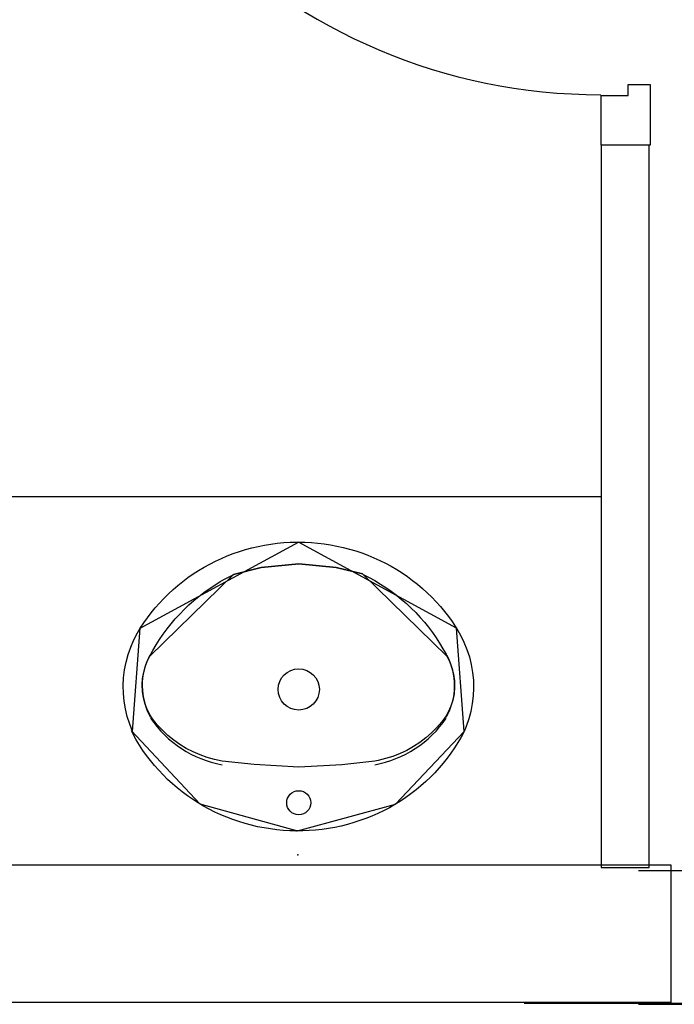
# Model space of a CAD drawing. Header units: millimetres. Extents: x -15 to 127, y -65 to 67.
# Tile 117 of 256: x 37.1196 to 37.215, y -50.3904 to -50.2471. Entities that reach past the tile are written whole.
import ezdxf

# ---------------------------------------------------------------- set-up
doc = ezdxf.new("R2010")
doc.units = ezdxf.units.MM
doc.header["$MEASUREMENT"] = 0
doc.linetypes.add('PC_DASH_2', pattern=[0.125, 0.05555555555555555, -0.06944444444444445])
doc.layers.add('Calque 5', color=7, linetype='Continuous')

# ---------------------------------------------------------------- blocks, each defined once
blk = doc.blocks.new('PD_27267')
at = {"layer": 'Calque 5', "color": 0}
for p, q in [((13.34975141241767, -36.3180929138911), (13.33785318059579, -36.3180929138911)), ((13.34975141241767, -36.3180929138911), (13.35036708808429, -36.3180929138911)), ((13.35005847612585, -36.31843539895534), (13.34992057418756, -36.31821185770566)), ((13.35014848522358, -36.31873657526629), (13.35005847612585, -36.31843539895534)), ((13.35036708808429, -36.3180929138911), (13.3505863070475, -36.3180929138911)), ((13.35091310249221, -36.31821185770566), (13.3505863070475, -36.3180929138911)), ((13.35089893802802, -36.31843539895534), (13.35066008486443, -36.31821185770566)), ((13.35105483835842, -36.31873657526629), (13.35089893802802, -36.31843539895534)), ((13.35117950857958, -36.31843539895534), (13.35091310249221, -36.31821185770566)), ((13.3513533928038, -36.31873657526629), (13.35117950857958, -36.31843539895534)), ((13.34992057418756, -36.31994626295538), (13.35005847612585, -36.31972272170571)), ((13.35005847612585, -36.31972272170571), (13.35014848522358, -36.31942154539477)), ((13.35017974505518, -36.31907906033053), (13.35014848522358, -36.31873657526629)), ((13.35014848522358, -36.31942154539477), (13.35017974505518, -36.31907906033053)), ((13.35066008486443, -36.31994626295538), (13.35089893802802, -36.31972272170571)), ((13.35089893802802, -36.31972272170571), (13.35105483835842, -36.31942154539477)), ((13.35091310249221, -36.31994626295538), (13.35117950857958, -36.31972272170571)), ((13.35110898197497, -36.31907906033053), (13.35105483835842, -36.31873657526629)), ((13.35105483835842, -36.31942154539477), (13.35110898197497, -36.31907906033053)), ((13.35117950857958, -36.31972272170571), (13.3513533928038, -36.31942154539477)), ((13.35141378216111, -36.31907906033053), (13.3513533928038, -36.31873657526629)), ((13.3513533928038, -36.31942154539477), (13.35141378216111, -36.31907906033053)), ((13.33585046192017, -36.32161554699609), (13.33585046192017, -36.32009563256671)), ((13.33782275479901, -36.32161554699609), (13.33782275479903, -36.32056588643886)), ((13.34975141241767, -36.32006520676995), (13.33832343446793, -36.32006520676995)), ((13.34975141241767, -36.32006520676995), (13.35036708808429, -36.32006520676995)), ((13.35036708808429, -36.32006520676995), (13.3505863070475, -36.32006520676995)), ((13.3505863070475, -36.32006520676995), (13.35091310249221, -36.31994626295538)), ((13.33429598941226, -36.32161554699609), (13.3341329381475, -36.32161554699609)), ((13.3341329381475, -36.32161554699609), (13.3341329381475, -36.32162556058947)), ((13.3341329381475, -36.32162556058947), (13.3341329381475, -36.32260689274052)), ((13.3341329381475, -36.32260689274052), (13.3341329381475, -36.32261690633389)), ((13.3347654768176, -36.32161554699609), (13.33429598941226, -36.32161554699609)), ((13.33548477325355, -36.32161554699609), (13.3347654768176, -36.32161554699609)), ((13.33636712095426, -36.32161554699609), (13.33548477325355, -36.32161554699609)), ((13.33730609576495, -36.32161554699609), (13.33636712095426, -36.32161554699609)), ((13.33818844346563, -36.32161554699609), (13.33730609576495, -36.32161554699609)), ((13.33890773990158, -36.32161554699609), (13.33818844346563, -36.32161554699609)), ((13.33937722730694, -36.32161554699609), (13.33890773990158, -36.32161554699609)), ((13.33954027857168, -36.32161554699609), (13.33937722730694, -36.32161554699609)), ((13.33954027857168, -36.32161554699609), (13.33954027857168, -36.32162556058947)), ((13.33954027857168, -36.32162556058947), (13.33954027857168, -36.32260689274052)), ((13.33954027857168, -36.32260689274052), (13.33954027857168, -36.32261690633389))]:
    blk.add_line(p, q, dxfattribs=at)
for centre, radius in [((13.33785318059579, -36.32009563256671), 0.002002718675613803), ((13.33832343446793, -36.32056588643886), 0.0005006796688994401)]:
    blk.add_arc(centre, radius, 90, 180, dxfattribs=at)
blk = doc.blocks.new('PD_27268')
at = {"layer": 'Calque 5', "color": 0}
for p, q in [((13.3341329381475, -36.32653232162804), (13.3341329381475, -36.32652230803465)), ((13.3341329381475, -36.32751365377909), (13.3341329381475, -36.32653232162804)), ((13.33954027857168, -36.32653232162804), (13.33954027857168, -36.32652230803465)), ((13.33954027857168, -36.32751365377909), (13.33954027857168, -36.32653232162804)), ((13.3341329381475, -36.32752366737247), (13.3341329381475, -36.32751365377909)), ((13.33429598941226, -36.32752366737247), (13.3341329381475, -36.32752366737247)), ((13.3347654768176, -36.32752366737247), (13.33429598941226, -36.32752366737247)), ((13.33548477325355, -36.32752366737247), (13.3347654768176, -36.32752366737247)), ((13.33636712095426, -36.32752366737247), (13.33548477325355, -36.32752366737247)), ((13.33585046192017, -36.32752366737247), (13.33585046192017, -36.32955502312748)), ((13.33730609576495, -36.32752366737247), (13.33636712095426, -36.32752366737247)), ((13.33818844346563, -36.32752366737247), (13.33730609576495, -36.32752366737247)), ((13.33782275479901, -36.32752366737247), (13.33782275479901, -36.32908476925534)), ((13.33890773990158, -36.32752366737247), (13.33818844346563, -36.32752366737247)), ((13.33937722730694, -36.32752366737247), (13.33890773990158, -36.32752366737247)), ((13.33954027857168, -36.32752366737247), (13.33937722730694, -36.32752366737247)), ((13.33954027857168, -36.32752366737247), (13.33954027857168, -36.32751365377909)), ((13.34975141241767, -36.32958544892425), (13.33832343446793, -36.32958544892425)), ((13.34975141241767, -36.32958544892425), (13.35036708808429, -36.32958544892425)), ((13.34992057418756, -36.32970439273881), (13.35005847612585, -36.32992793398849)), ((13.35005847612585, -36.32992793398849), (13.35014848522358, -36.33022911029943)), ((13.35036708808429, -36.32958544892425), (13.3505863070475, -36.32958544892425)), ((13.3505863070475, -36.32958544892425), (13.35091310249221, -36.32970439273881)), ((13.35066008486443, -36.32970439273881), (13.35089893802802, -36.32992793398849)), ((13.35089893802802, -36.32992793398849), (13.35105483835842, -36.33022911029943)), ((13.35091310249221, -36.32970439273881), (13.35117950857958, -36.32992793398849)), ((13.35117950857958, -36.32992793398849), (13.3513533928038, -36.33022911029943)), ((13.35005847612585, -36.33121525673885), (13.34992057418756, -36.33143879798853)), ((13.35014848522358, -36.3309140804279), (13.35005847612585, -36.33121525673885)), ((13.35014848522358, -36.33022911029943), (13.35017974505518, -36.33057159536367)), ((13.35017974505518, -36.33057159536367), (13.35014848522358, -36.3309140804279)), ((13.35089893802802, -36.33121525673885), (13.35066008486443, -36.33143879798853)), ((13.35105483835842, -36.3309140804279), (13.35089893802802, -36.33121525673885)), ((13.35117950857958, -36.33121525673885), (13.35091310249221, -36.33143879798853)), ((13.35105483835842, -36.33022911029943), (13.35110898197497, -36.33057159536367)), ((13.35110898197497, -36.33057159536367), (13.35105483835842, -36.3309140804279)), ((13.3513533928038, -36.3309140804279), (13.35117950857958, -36.33121525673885)), ((13.3513533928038, -36.33022911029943), (13.35141378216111, -36.33057159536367)), ((13.35141378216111, -36.33057159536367), (13.3513533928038, -36.3309140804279)), ((13.34975141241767, -36.33155774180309), (13.33785318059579, -36.33155774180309)), ((13.34975141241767, -36.33155774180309), (13.35036708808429, -36.33155774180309)), ((13.35036708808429, -36.33155774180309), (13.3505863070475, -36.33155774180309)), ((13.35091310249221, -36.33143879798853), (13.3505863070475, -36.33155774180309))]:
    blk.add_line(p, q, dxfattribs=at)
for centre, radius in [((13.33785318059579, -36.32955502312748), 0.002002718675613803), ((13.33832343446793, -36.32908476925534), 0.0005006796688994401)]:
    blk.add_arc(centre, radius, 180, 270, dxfattribs=at)
blk = doc.blocks.new('PD_27266')
at = {"layer": 'Calque 5'}
for name in ['PD_27267', 'PD_27268']:
    blk.add_blockref(name, (0, 0), dxfattribs=at)
blk = doc.blocks.new('PD_27270')
at = {"layer": 'Calque 5', "color": 0}
for p, q in [((13.42431042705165, -36.40403049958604), (13.42431042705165, -36.41282994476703)), ((13.41710063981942, -36.40562015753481), (13.41710063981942, -36.41282994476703)), ((13.42431042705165, -36.41282994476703), (13.41710063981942, -36.41282994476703))]:
    blk.add_line(p, q, dxfattribs=at)
blk.add_lwpolyline([(13.41710063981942, -36.40562015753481), (13.42110607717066, -36.40562015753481), (13.42110607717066, -36.40403049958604), (13.42431042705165, -36.40403049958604), (13.42431042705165, -36.40562015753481)], dxfattribs=at)
blk = doc.blocks.new('PD_27271')
at = {"layer": 'Calque 5', "color": 0}
for points in [[(13.33939226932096, -36.32649917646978), (13.33939226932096, -36.32249373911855), (13.33403743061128, -36.32249373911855), (13.33403743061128, -36.32649917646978), (13.33939226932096, -36.32649917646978)], [(13.41703743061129, -36.32649917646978), (13.41703743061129, -36.32249373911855), (13.41168259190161, -36.32249373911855), (13.41168259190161, -36.32649917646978), (13.41703743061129, -36.32649917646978)]]:
    blk.add_lwpolyline(points, dxfattribs=at)
blk = doc.blocks.new('PD_27269')
at = {"layer": 'Calque 5', "color": 0}
blk.add_line((13.42431042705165, -36.3174869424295), (13.41710063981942, -36.3174869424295), dxfattribs=at)
for points in [[(13.42110607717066, -36.32249373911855), (13.42110607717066, -36.32408339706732), (13.42431042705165, -36.32408339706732), (13.42431042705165, -36.3174869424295), (13.41710063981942, -36.3174869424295), (13.41710063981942, -36.32249373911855), (13.42110607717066, -36.32249373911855)], [(13.33399335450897, -36.32249373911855), (13.33399335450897, -36.32649917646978), (13.41710063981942, -36.32649917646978), (13.41710063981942, -36.32249373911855), (13.33399335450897, -36.32249373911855)]]:
    blk.add_lwpolyline(points, dxfattribs=at)
blk.add_arc((13.41710063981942, -36.32249373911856), 0.08300000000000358, 180, 270, dxfattribs=at)
at = {"layer": 'Calque 5'}
for name in ['PD_27271', 'PD_27270']:
    blk.add_blockref(name, (0, 0), dxfattribs=at)
blk = doc.blocks.new('PD_27265')
at = {"layer": 'Calque 5'}
for name in ['PD_27269', 'PD_27266']:
    blk.add_blockref(name, (0, 0), dxfattribs=at)
blk = doc.blocks.new('PD_27278')
at = {"layer": 'Calque 5', "color": 0}
for points in [[(13.3730733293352, -36.47058704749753), (13.37401660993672, -36.47060520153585), (13.37495866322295, -36.47065517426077), (13.37589833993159, -36.47073690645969), (13.37683449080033, -36.47085029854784), (13.37776598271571, -36.4709952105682), (13.37869167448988, -36.47117146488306), (13.37961043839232, -36.47137884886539), (13.38052116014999, -36.47161710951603), (13.38142272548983, -36.47188595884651), (13.38231403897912, -36.47218506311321), (13.38319401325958, -36.47251406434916), (13.38406157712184, -36.47287255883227), (13.38491567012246, -36.47326010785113), (13.38575525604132, -36.47367624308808), (13.38657931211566, -36.47412045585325), (13.38738682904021, -36.47459220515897), (13.38817682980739, -36.47509091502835), (13.3889483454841, -36.47561597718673), (13.38970044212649, -36.47616675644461), (13.3904321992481, -36.47674257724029), (13.39114272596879, -36.47734274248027), (13.39183115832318, -36.47796651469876), (13.39249665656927, -36.47861314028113), (13.39313840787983, -36.47928182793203), (13.3937556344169, -36.47997176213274), (13.39434758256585, -36.48068210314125), (13.3949135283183, -36.48141198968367), (13.39545278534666, -36.4821605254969), (13.39596469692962, -36.48292680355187), (13.39609638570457, -36.48313382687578), (13.39667834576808, -36.4841290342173), (13.39718697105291, -36.48516077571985), (13.39761992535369, -36.48622431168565), (13.39797509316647, -36.48731445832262), (13.398250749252, -36.48842590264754), (13.39844554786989, -36.48955323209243), (13.39855854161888, -36.49069095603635), (13.3985891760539, -36.49183352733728), (13.39853730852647, -36.4929753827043), (13.39840318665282, -36.49411095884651), (13.39818746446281, -36.49523472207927), (13.39789119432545, -36.49634119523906), (13.39751581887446, -36.49742499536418), (13.39721258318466, -36.49815468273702), (13.39677652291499, -36.49896441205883), (13.39631127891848, -36.49975900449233), (13.39581763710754, -36.50053741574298), (13.39529619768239, -36.50129869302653), (13.39474759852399, -36.50204191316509), (13.39417250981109, -36.50276616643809), (13.39357162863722, -36.50347057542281), (13.39294568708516, -36.50415427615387), (13.39229544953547, -36.50481643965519), (13.39162170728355, -36.5054562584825), (13.39092528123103, -36.50607295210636), (13.39020702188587, -36.50666577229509), (13.38946780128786, -36.50723399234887), (13.38870852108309, -36.50777692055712), (13.38793010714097, -36.50829389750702), (13.38713350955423, -36.50878429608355), (13.38631969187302, -36.5092475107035), (13.38548965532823, -36.50968298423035), (13.38464440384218, -36.51009018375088), (13.38378496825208, -36.51046861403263), (13.38291239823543, -36.51081781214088), (13.38202775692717, -36.51113735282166), (13.38113211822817, -36.51142684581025), (13.38022657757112, -36.51168594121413), (13.37931223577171, -36.51191432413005), (13.37839020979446, -36.51211171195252), (13.37746161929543, -36.51227786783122), (13.37652759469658, -36.5124125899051), (13.37558927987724, -36.51251570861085), (13.37464781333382, -36.51258710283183), (13.37370434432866, -36.51262668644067), (13.37276001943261, -36.51263440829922), (13.3718159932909, -36.51261026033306), (13.37087341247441, -36.51255427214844), (13.36993342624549, -36.51246651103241), (13.36899718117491, -36.5123470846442), (13.36806581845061, -36.51219613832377), (13.36714046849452, -36.51201385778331), (13.36622226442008, -36.51180046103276), (13.36531232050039, -36.51155620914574), (13.3644117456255, -36.51128140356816), (13.36352164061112, -36.51097637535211), (13.36264308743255, -36.51064149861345), (13.36177715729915, -36.51027717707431), (13.36092490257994, -36.509883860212), (13.36008736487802, -36.50946202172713), (13.35926556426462, -36.50901218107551), (13.35846049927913, -36.50853488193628), (13.35767315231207, -36.50803070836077), (13.35690448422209, -36.50750027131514), (13.35615543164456, -36.50694422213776), (13.35542690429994, -36.50636323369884), (13.35471979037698, -36.50575801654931), (13.354034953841, -36.50512930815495), (13.35337322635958, -36.50447787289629), (13.35273541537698, -36.5038045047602), (13.35212229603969, -36.50311002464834), (13.35153461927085, -36.50239528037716), (13.35097309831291, -36.50166113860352), (13.35043841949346, -36.50090849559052), (13.34993122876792, -36.50013826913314), (13.34945215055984, -36.49935139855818), (13.34900176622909, -36.49854884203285), (13.34874782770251, -36.49806466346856), (13.34893409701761, -36.49815468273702), (13.34850533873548, -36.49708955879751), (13.34815447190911, -36.49599811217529), (13.34788319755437, -36.49488565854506), (13.34769284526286, -36.49375761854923), (13.34758433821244, -36.4926194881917), (13.34755820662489, -36.49147681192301), (13.34761457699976, -36.49033515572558), (13.34775317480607, -36.48920008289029), (13.34797332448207, -36.4880771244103), (13.34827395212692, -36.4869717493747), (13.34865359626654, -36.48588934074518), (13.34911040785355, -36.48483517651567), (13.34964215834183, -36.48381439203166), (13.3500501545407, -36.48313411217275), (13.3505548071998, -36.48236299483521), (13.35108684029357, -36.48160964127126), (13.35164574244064, -36.4808747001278), (13.3522308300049, -36.48015906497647), (13.35284139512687, -36.47946361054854), (13.35347668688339, -36.478789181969), (13.35413593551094, -36.47813660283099), (13.35481833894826, -36.47750666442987), (13.35552306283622, -36.47690013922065), (13.35624924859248, -36.47631776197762), (13.35699601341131, -36.47576024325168), (13.35776244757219, -36.47522826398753), (13.35854761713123, -36.47472247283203), (13.35935056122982, -36.47424348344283), (13.36017030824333, -36.47379187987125), (13.36100585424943, -36.47336821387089), (13.36185618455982, -36.47297299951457), (13.3627202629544, -36.47260672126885), (13.36359703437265, -36.47226982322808), (13.3644854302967, -36.47196271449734), (13.36538437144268, -36.47168577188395), (13.36629276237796, -36.47143933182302), (13.36720949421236, -36.4712236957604), (13.36813344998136, -36.47103912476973), (13.369063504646, -36.47088584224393), (13.36999852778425, -36.47076403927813), (13.37093737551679, -36.4706738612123), (13.37187890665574, -36.47061541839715), (13.37282197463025, -36.47058878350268), (13.37307333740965, -36.47058705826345)], [(13.35005028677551, -36.48313384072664), (13.37307333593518, -36.47058705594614)], [(13.3960963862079, -36.48313382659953), (13.37307332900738, -36.4705870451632)], [(13.34893409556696, -36.49815468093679), (13.35005015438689, -36.48313411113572)], [(13.39721258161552, -36.49815468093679), (13.39609652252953, -36.48313411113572)], [(13.34874782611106, -36.49806466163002), (13.35870348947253, -36.50868289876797), (13.37295147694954, -36.51263541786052), (13.38721505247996, -36.50873581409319), (13.39721280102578, -36.49815460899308)]]:
    blk.add_lwpolyline(points, dxfattribs=at)
blk = doc.blocks.new('PD_27279')
at = {"layer": 'Calque 5', "color": 0}
for points in [[(13.35144550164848, -36.48718156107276), (13.35188909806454, -36.4863568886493), (13.35236218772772, -36.48554768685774), (13.35286419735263, -36.48475494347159), (13.3533945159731, -36.48397962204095), (13.35395249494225, -36.48322266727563), (13.35453745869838, -36.48248500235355), (13.35514868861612, -36.48176752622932), (13.35578544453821, -36.48107111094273), (13.35644695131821, -36.4803966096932), (13.35713239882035, -36.47974483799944), (13.35784095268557, -36.47911659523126), (13.35857175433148, -36.47851264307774), (13.35932390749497, -36.4779337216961), (13.36009649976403, -36.47738053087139), (13.36088858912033, -36.47685374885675), (13.36169920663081, -36.47635401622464), (13.36252737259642, -36.47588193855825), (13.36337206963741, -36.47543809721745), (13.36363151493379, -36.47530907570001), (13.36764321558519, -36.47427480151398), (13.3731198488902, -36.47378002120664), (13.37857332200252, -36.47429719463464), (13.38242214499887, -36.47521911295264), (13.38251517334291, -36.47530905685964), (13.38336468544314, -36.4757442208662), (13.38419797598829, -36.47620778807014), (13.38501402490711, -36.4766991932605), (13.38581183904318, -36.47721783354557), (13.38659044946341, -36.47776307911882), (13.38734890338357, -36.47833426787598), (13.38808627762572, -36.47893070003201), (13.38880167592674, -36.47955165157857), (13.38949422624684, -36.48019636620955), (13.39016308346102, -36.48086405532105), (13.3908074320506, -36.48155390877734), (13.39142649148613, -36.48226508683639), (13.39201950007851, -36.4829967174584), (13.39258574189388, -36.48374791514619), (13.3931245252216, -36.48451776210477), (13.39363519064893, -36.48530532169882), (13.39411712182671, -36.48610963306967), (13.39456972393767, -36.48692971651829), (13.39470118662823, -36.48718154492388), (13.39511908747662, -36.48803337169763), (13.39544261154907, -36.4889227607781), (13.39566821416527, -36.48983997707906), (13.39579342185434, -36.49077497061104), (13.39581686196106, -36.49171749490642), (13.39573827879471, -36.49265722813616), (13.39555853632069, -36.49358386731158), (13.39527959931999, -36.49448726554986), (13.39490452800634, -36.49535752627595), (13.39460816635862, -36.49590586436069), (13.39395396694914, -36.49677761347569), (13.39323848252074, -36.49760294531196), (13.39246519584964, -36.49837800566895), (13.39163787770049, -36.49909902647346), (13.39076055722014, -36.49976248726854), (13.3898375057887, -36.50036516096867), (13.38887322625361, -36.50090410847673), (13.38787240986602, -36.50137670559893), (13.38683993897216, -36.50178065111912), (13.38578083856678, -36.50211397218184), (13.38470027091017, -36.50237505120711), (13.38418958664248, -36.50247188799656), (13.37942206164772, -36.50298906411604), (13.3731198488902, -36.50337131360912), (13.3666315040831, -36.50295533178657), (13.36195709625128, -36.50247188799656), (13.36086830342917, -36.50224501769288), (13.35979852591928, -36.50194526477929), (13.35875297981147, -36.50157409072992), (13.35773675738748, -36.5011332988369), (13.35675481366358, -36.50062503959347), (13.35581192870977, -36.50005179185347), (13.35491269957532, -36.49941634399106), (13.35406150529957, -36.49872179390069), (13.35326249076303, -36.4979715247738), (13.35251955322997, -36.49716919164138), (13.35183630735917, -36.49631870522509), (13.35153852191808, -36.49590603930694), (13.35110255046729, -36.49506255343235), (13.35076012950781, -36.49417980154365), (13.3505150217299, -36.4932672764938), (13.35036990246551, -36.49233497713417), (13.35032637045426, -36.49139312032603), (13.3503848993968, -36.49045202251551), (13.35054484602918, -36.4895219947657), (13.35080445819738, -36.48861322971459), (13.35116089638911, -36.48773567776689), (13.35144550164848, -36.48718155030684)], [(13.38242214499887, -36.47521911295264), (13.37857332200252, -36.47429719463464), (13.3731198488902, -36.47378002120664), (13.36764321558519, -36.47427480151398), (13.36363168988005, -36.47530923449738)], [(13.35144550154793, -36.48718156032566), (13.36363151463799, -36.4753090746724)], [(13.39470118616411, -36.48718154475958), (13.3825151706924, -36.47530905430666)], [(13.38418958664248, -36.50247188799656), (13.37942206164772, -36.50298906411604), (13.3731198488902, -36.50337131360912), (13.3666315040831, -36.50295533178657), (13.36195709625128, -36.50247188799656)]]:
    blk.add_lwpolyline(points, dxfattribs=at)
for centre, radius, start, end in [((13.35964168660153, -36.49146246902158), 0.009315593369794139, 151.6224822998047, 209.5588531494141), ((13.38650499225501, -36.49146246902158), 0.009315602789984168, 330.4411468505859, 28.37751770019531), ((13.36477227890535, -36.48728505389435), 0.01595715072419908, 213.9699401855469, 259.8386077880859), ((13.38137439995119, -36.48728504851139), 0.01595716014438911, 280.161392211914, 326.0300598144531)]:
    blk.add_arc(centre, radius, start, end, dxfattribs=at)
blk = doc.blocks.new('PD_27277')
at = {"layer": 'Calque 5', "color": 0}
for points in [[(13.38242214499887, -36.47521911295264), (13.37857332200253, -36.4742971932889), (13.3731198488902, -36.47378002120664), (13.36764321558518, -36.47427480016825), (13.36363168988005, -36.47530923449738)], [(13.35144550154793, -36.48718156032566), (13.36363151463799, -36.4753090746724)], [(13.39470118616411, -36.48718154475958), (13.3825151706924, -36.47530905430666)], [(13.38418958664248, -36.50247188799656), (13.37942206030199, -36.5029890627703), (13.3731198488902, -36.50337131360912), (13.36663150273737, -36.50295533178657), (13.36195709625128, -36.50247188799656)]]:
    blk.add_lwpolyline(points, dxfattribs=at)
for centre, radius in [((13.37312533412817, -36.49204466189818), 0.002999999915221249), ((13.37312036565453, -36.50852819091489), 0.001750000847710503)]:
    blk.add_circle(centre, radius, dxfattribs=at)
for centre, radius, start, end in [((13.35964168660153, -36.49146246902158), 0.009315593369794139, 151.6224822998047, 209.5588531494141), ((13.38650499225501, -36.49146246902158), 0.009315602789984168, 330.4411468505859, 28.37751770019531), ((13.36477227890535, -36.48728505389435), 0.01595715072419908, 213.9699401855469, 259.8386077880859), ((13.38137439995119, -36.48728504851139), 0.01595716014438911, 280.161392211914, 326.0300598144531)]:
    blk.add_arc(centre, radius, start, end, dxfattribs=at)
at = {"layer": 'Calque 5'}
for name in ['PD_27278', 'PD_27279']:
    blk.add_blockref(name, (0, 0), dxfattribs=at)
blk = doc.blocks.new('PD_27276')
at = {"layer": 'Calque 5', "color": 0}
blk.add_point((13.37276001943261, -36.51263440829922), dxfattribs=at)
at = {"layer": 'Calque 5'}
blk.add_blockref('PD_27277', (0, 0), dxfattribs=at)
blk = doc.blocks.new('PD_28610')
at = {"layer": 'Calque 5', "color": 0}
for p, q in [((13.34975141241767, -36.3180929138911), (13.33785318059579, -36.3180929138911)), ((13.34975141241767, -36.3180929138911), (13.35036708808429, -36.3180929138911)), ((13.35005847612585, -36.31843539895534), (13.34992057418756, -36.31821185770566)), ((13.35014848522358, -36.31873657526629), (13.35005847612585, -36.31843539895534)), ((13.35036708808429, -36.3180929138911), (13.3505863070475, -36.3180929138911)), ((13.35091310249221, -36.31821185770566), (13.3505863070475, -36.3180929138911)), ((13.35089893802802, -36.31843539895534), (13.35066008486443, -36.31821185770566)), ((13.35105483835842, -36.31873657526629), (13.35089893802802, -36.31843539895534)), ((13.35117950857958, -36.31843539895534), (13.35091310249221, -36.31821185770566)), ((13.3513533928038, -36.31873657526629), (13.35117950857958, -36.31843539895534)), ((13.34992057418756, -36.31994626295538), (13.35005847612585, -36.31972272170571)), ((13.35005847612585, -36.31972272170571), (13.35014848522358, -36.31942154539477)), ((13.35017974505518, -36.31907906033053), (13.35014848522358, -36.31873657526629)), ((13.35014848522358, -36.31942154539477), (13.35017974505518, -36.31907906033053)), ((13.35066008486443, -36.31994626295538), (13.35089893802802, -36.31972272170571)), ((13.35089893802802, -36.31972272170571), (13.35105483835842, -36.31942154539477)), ((13.35091310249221, -36.31994626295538), (13.35117950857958, -36.31972272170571)), ((13.35110898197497, -36.31907906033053), (13.35105483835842, -36.31873657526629)), ((13.35105483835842, -36.31942154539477), (13.35110898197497, -36.31907906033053)), ((13.35117950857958, -36.31972272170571), (13.3513533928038, -36.31942154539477)), ((13.35141378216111, -36.31907906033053), (13.3513533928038, -36.31873657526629)), ((13.3513533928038, -36.31942154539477), (13.35141378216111, -36.31907906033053)), ((13.33585046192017, -36.32161554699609), (13.33585046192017, -36.32009563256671)), ((13.33782275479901, -36.32161554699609), (13.33782275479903, -36.32056588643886)), ((13.34975141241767, -36.32006520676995), (13.33832343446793, -36.32006520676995)), ((13.34975141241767, -36.32006520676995), (13.35036708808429, -36.32006520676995)), ((13.35036708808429, -36.32006520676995), (13.3505863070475, -36.32006520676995)), ((13.3505863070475, -36.32006520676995), (13.35091310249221, -36.31994626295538)), ((13.33429598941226, -36.32161554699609), (13.3341329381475, -36.32161554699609)), ((13.3341329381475, -36.32161554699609), (13.3341329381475, -36.32162556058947)), ((13.3341329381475, -36.32162556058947), (13.3341329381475, -36.32260689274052)), ((13.3341329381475, -36.32260689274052), (13.3341329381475, -36.32261690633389)), ((13.3347654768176, -36.32161554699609), (13.33429598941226, -36.32161554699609)), ((13.33548477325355, -36.32161554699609), (13.3347654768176, -36.32161554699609)), ((13.33636712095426, -36.32161554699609), (13.33548477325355, -36.32161554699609)), ((13.33730609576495, -36.32161554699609), (13.33636712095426, -36.32161554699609)), ((13.33818844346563, -36.32161554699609), (13.33730609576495, -36.32161554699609)), ((13.33890773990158, -36.32161554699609), (13.33818844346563, -36.32161554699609)), ((13.33937722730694, -36.32161554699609), (13.33890773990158, -36.32161554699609)), ((13.33954027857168, -36.32161554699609), (13.33937722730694, -36.32161554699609)), ((13.33954027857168, -36.32161554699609), (13.33954027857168, -36.32162556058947)), ((13.33954027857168, -36.32162556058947), (13.33954027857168, -36.32260689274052)), ((13.33954027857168, -36.32260689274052), (13.33954027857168, -36.32261690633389))]:
    blk.add_line(p, q, dxfattribs=at)
for centre, radius in [((13.33785318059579, -36.32009563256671), 0.002002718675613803), ((13.33832343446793, -36.32056588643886), 0.0005006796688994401)]:
    blk.add_arc(centre, radius, 90, 180, dxfattribs=at)
blk = doc.blocks.new('PD_28611')
at = {"layer": 'Calque 5', "color": 0}
for p, q in [((13.3341329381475, -36.32653232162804), (13.3341329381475, -36.32652230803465)), ((13.3341329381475, -36.32751365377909), (13.3341329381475, -36.32653232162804)), ((13.33954027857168, -36.32653232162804), (13.33954027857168, -36.32652230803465)), ((13.33954027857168, -36.32751365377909), (13.33954027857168, -36.32653232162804)), ((13.3341329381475, -36.32752366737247), (13.3341329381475, -36.32751365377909)), ((13.33429598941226, -36.32752366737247), (13.3341329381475, -36.32752366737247)), ((13.3347654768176, -36.32752366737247), (13.33429598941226, -36.32752366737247)), ((13.33548477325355, -36.32752366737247), (13.3347654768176, -36.32752366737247)), ((13.33636712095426, -36.32752366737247), (13.33548477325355, -36.32752366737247)), ((13.33585046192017, -36.32752366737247), (13.33585046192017, -36.32955502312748)), ((13.33730609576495, -36.32752366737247), (13.33636712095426, -36.32752366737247)), ((13.33818844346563, -36.32752366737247), (13.33730609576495, -36.32752366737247)), ((13.33782275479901, -36.32752366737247), (13.33782275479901, -36.32908476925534)), ((13.33890773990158, -36.32752366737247), (13.33818844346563, -36.32752366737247)), ((13.33937722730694, -36.32752366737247), (13.33890773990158, -36.32752366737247)), ((13.33954027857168, -36.32752366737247), (13.33937722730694, -36.32752366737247)), ((13.33954027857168, -36.32752366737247), (13.33954027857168, -36.32751365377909)), ((13.34975141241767, -36.32958544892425), (13.33832343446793, -36.32958544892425)), ((13.34975141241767, -36.32958544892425), (13.35036708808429, -36.32958544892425)), ((13.34992057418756, -36.32970439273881), (13.35005847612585, -36.32992793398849)), ((13.35005847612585, -36.32992793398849), (13.35014848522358, -36.33022911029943)), ((13.35036708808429, -36.32958544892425), (13.3505863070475, -36.32958544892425)), ((13.3505863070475, -36.32958544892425), (13.35091310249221, -36.32970439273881)), ((13.35066008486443, -36.32970439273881), (13.35089893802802, -36.32992793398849)), ((13.35089893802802, -36.32992793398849), (13.35105483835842, -36.33022911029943)), ((13.35091310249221, -36.32970439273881), (13.35117950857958, -36.32992793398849)), ((13.35117950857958, -36.32992793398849), (13.3513533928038, -36.33022911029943)), ((13.35005847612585, -36.33121525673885), (13.34992057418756, -36.33143879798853)), ((13.35014848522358, -36.3309140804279), (13.35005847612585, -36.33121525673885)), ((13.35014848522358, -36.33022911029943), (13.35017974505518, -36.33057159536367)), ((13.35017974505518, -36.33057159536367), (13.35014848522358, -36.3309140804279)), ((13.35089893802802, -36.33121525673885), (13.35066008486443, -36.33143879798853)), ((13.35105483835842, -36.3309140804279), (13.35089893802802, -36.33121525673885)), ((13.35117950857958, -36.33121525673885), (13.35091310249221, -36.33143879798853)), ((13.35105483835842, -36.33022911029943), (13.35110898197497, -36.33057159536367)), ((13.35110898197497, -36.33057159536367), (13.35105483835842, -36.3309140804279)), ((13.3513533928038, -36.3309140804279), (13.35117950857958, -36.33121525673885)), ((13.3513533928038, -36.33022911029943), (13.35141378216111, -36.33057159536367)), ((13.35141378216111, -36.33057159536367), (13.3513533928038, -36.3309140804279)), ((13.34975141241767, -36.33155774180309), (13.33785318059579, -36.33155774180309)), ((13.34975141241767, -36.33155774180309), (13.35036708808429, -36.33155774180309)), ((13.35036708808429, -36.33155774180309), (13.3505863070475, -36.33155774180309)), ((13.35091310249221, -36.33143879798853), (13.3505863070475, -36.33155774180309))]:
    blk.add_line(p, q, dxfattribs=at)
for centre, radius in [((13.33785318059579, -36.32955502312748), 0.002002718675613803), ((13.33832343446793, -36.32908476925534), 0.0005006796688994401)]:
    blk.add_arc(centre, radius, 180, 270, dxfattribs=at)
blk = doc.blocks.new('PD_28609')
at = {"layer": 'Calque 5'}
for name in ['PD_28610', 'PD_28611']:
    blk.add_blockref(name, (0, 0), dxfattribs=at)
blk = doc.blocks.new('PD_28613')
at = {"layer": 'Calque 5', "color": 0}
for p, q in [((13.42431042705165, -36.40403049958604), (13.42431042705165, -36.41282994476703)), ((13.41710063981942, -36.40562015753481), (13.41710063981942, -36.41282994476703)), ((13.42431042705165, -36.41282994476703), (13.41710063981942, -36.41282994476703))]:
    blk.add_line(p, q, dxfattribs=at)
blk.add_lwpolyline([(13.41710063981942, -36.40562015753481), (13.42110607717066, -36.40562015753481), (13.42110607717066, -36.40403049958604), (13.42431042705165, -36.40403049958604), (13.42431042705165, -36.40562015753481)], dxfattribs=at)
blk = doc.blocks.new('PD_28614')
at = {"layer": 'Calque 5', "color": 0}
for points in [[(13.33939226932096, -36.32649917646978), (13.33939226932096, -36.32249373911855), (13.33403743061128, -36.32249373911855), (13.33403743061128, -36.32649917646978), (13.33939226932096, -36.32649917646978)], [(13.41703743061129, -36.32649917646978), (13.41703743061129, -36.32249373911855), (13.41168259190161, -36.32249373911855), (13.41168259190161, -36.32649917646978), (13.41703743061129, -36.32649917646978)]]:
    blk.add_lwpolyline(points, dxfattribs=at)
blk = doc.blocks.new('PD_28612')
at = {"layer": 'Calque 5', "color": 0}
blk.add_line((13.42431042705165, -36.3174869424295), (13.41710063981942, -36.3174869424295), dxfattribs=at)
for points in [[(13.42110607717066, -36.32249373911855), (13.42110607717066, -36.32408339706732), (13.42431042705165, -36.32408339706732), (13.42431042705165, -36.3174869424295), (13.41710063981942, -36.3174869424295), (13.41710063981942, -36.32249373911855), (13.42110607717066, -36.32249373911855)], [(13.33399335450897, -36.32249373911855), (13.33399335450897, -36.32649917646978), (13.41710063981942, -36.32649917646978), (13.41710063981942, -36.32249373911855), (13.33399335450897, -36.32249373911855)]]:
    blk.add_lwpolyline(points, dxfattribs=at)
blk.add_arc((13.41710063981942, -36.32249373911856), 0.08300000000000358, 180, 270, dxfattribs=at)
at = {"layer": 'Calque 5'}
for name in ['PD_28614', 'PD_28613']:
    blk.add_blockref(name, (0, 0), dxfattribs=at)
blk = doc.blocks.new('PD_28608')
at = {"layer": 'Calque 5'}
for name in ['PD_28612', 'PD_28609']:
    blk.add_blockref(name, (0, 0), dxfattribs=at)
blk = doc.blocks.new('PD_28621')
at = {"layer": 'Calque 5', "color": 0}
for points in [[(13.3730733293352, -36.47058704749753), (13.37401660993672, -36.47060520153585), (13.37495866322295, -36.47065517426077), (13.37589833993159, -36.47073690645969), (13.37683449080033, -36.47085029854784), (13.37776598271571, -36.4709952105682), (13.37869167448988, -36.47117146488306), (13.37961043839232, -36.47137884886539), (13.38052116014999, -36.47161710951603), (13.38142272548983, -36.47188595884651), (13.38231403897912, -36.47218506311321), (13.38319401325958, -36.47251406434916), (13.38406157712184, -36.47287255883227), (13.38491567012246, -36.47326010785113), (13.38575525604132, -36.47367624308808), (13.38657931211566, -36.47412045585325), (13.38738682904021, -36.47459220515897), (13.38817682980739, -36.47509091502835), (13.3889483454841, -36.47561597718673), (13.38970044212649, -36.47616675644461), (13.3904321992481, -36.47674257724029), (13.39114272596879, -36.47734274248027), (13.39183115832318, -36.47796651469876), (13.39249665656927, -36.47861314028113), (13.39313840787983, -36.47928182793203), (13.3937556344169, -36.47997176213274), (13.39434758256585, -36.48068210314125), (13.3949135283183, -36.48141198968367), (13.39545278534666, -36.4821605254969), (13.39596469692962, -36.48292680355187), (13.39609638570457, -36.48313382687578), (13.39667834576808, -36.4841290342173), (13.39718697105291, -36.48516077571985), (13.39761992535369, -36.48622431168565), (13.39797509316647, -36.48731445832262), (13.398250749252, -36.48842590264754), (13.39844554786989, -36.48955323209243), (13.39855854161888, -36.49069095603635), (13.3985891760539, -36.49183352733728), (13.39853730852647, -36.4929753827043), (13.39840318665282, -36.49411095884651), (13.39818746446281, -36.49523472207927), (13.39789119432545, -36.49634119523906), (13.39751581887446, -36.49742499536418), (13.39721258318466, -36.49815468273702), (13.39677652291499, -36.49896441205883), (13.39631127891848, -36.49975900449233), (13.39581763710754, -36.50053741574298), (13.39529619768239, -36.50129869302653), (13.39474759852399, -36.50204191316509), (13.39417250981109, -36.50276616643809), (13.39357162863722, -36.50347057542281), (13.39294568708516, -36.50415427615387), (13.39229544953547, -36.50481643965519), (13.39162170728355, -36.5054562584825), (13.39092528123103, -36.50607295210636), (13.39020702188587, -36.50666577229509), (13.38946780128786, -36.50723399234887), (13.38870852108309, -36.50777692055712), (13.38793010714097, -36.50829389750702), (13.38713350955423, -36.50878429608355), (13.38631969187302, -36.5092475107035), (13.38548965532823, -36.50968298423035), (13.38464440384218, -36.51009018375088), (13.38378496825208, -36.51046861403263), (13.38291239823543, -36.51081781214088), (13.38202775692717, -36.51113735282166), (13.38113211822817, -36.51142684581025), (13.38022657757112, -36.51168594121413), (13.37931223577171, -36.51191432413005), (13.37839020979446, -36.51211171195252), (13.37746161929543, -36.51227786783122), (13.37652759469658, -36.5124125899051), (13.37558927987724, -36.51251570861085), (13.37464781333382, -36.51258710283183), (13.37370434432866, -36.51262668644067), (13.37276001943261, -36.51263440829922), (13.3718159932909, -36.51261026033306), (13.37087341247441, -36.51255427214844), (13.36993342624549, -36.51246651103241), (13.36899718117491, -36.5123470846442), (13.36806581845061, -36.51219613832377), (13.36714046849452, -36.51201385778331), (13.36622226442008, -36.51180046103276), (13.36531232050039, -36.51155620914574), (13.3644117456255, -36.51128140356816), (13.36352164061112, -36.51097637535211), (13.36264308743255, -36.51064149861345), (13.36177715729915, -36.51027717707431), (13.36092490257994, -36.509883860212), (13.36008736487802, -36.50946202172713), (13.35926556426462, -36.50901218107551), (13.35846049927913, -36.50853488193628), (13.35767315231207, -36.50803070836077), (13.35690448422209, -36.50750027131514), (13.35615543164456, -36.50694422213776), (13.35542690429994, -36.50636323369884), (13.35471979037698, -36.50575801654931), (13.354034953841, -36.50512930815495), (13.35337322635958, -36.50447787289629), (13.35273541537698, -36.5038045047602), (13.35212229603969, -36.50311002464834), (13.35153461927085, -36.50239528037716), (13.35097309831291, -36.50166113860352), (13.35043841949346, -36.50090849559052), (13.34993122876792, -36.50013826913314), (13.34945215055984, -36.49935139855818), (13.34900176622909, -36.49854884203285), (13.34874782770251, -36.49806466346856), (13.34893409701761, -36.49815468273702), (13.34850533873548, -36.49708955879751), (13.34815447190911, -36.49599811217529), (13.34788319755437, -36.49488565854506), (13.34769284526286, -36.49375761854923), (13.34758433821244, -36.4926194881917), (13.34755820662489, -36.49147681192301), (13.34761457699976, -36.49033515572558), (13.34775317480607, -36.48920008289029), (13.34797332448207, -36.4880771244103), (13.34827395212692, -36.4869717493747), (13.34865359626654, -36.48588934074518), (13.34911040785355, -36.48483517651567), (13.34964215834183, -36.48381439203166), (13.3500501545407, -36.48313411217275), (13.3505548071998, -36.48236299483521), (13.35108684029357, -36.48160964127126), (13.35164574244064, -36.4808747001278), (13.3522308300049, -36.48015906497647), (13.35284139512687, -36.47946361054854), (13.35347668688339, -36.478789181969), (13.35413593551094, -36.47813660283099), (13.35481833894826, -36.47750666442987), (13.35552306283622, -36.47690013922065), (13.35624924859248, -36.47631776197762), (13.35699601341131, -36.47576024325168), (13.35776244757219, -36.47522826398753), (13.35854761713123, -36.47472247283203), (13.35935056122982, -36.47424348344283), (13.36017030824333, -36.47379187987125), (13.36100585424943, -36.47336821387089), (13.36185618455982, -36.47297299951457), (13.3627202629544, -36.47260672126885), (13.36359703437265, -36.47226982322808), (13.3644854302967, -36.47196271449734), (13.36538437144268, -36.47168577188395), (13.36629276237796, -36.47143933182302), (13.36720949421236, -36.4712236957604), (13.36813344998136, -36.47103912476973), (13.369063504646, -36.47088584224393), (13.36999852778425, -36.47076403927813), (13.37093737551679, -36.4706738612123), (13.37187890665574, -36.47061541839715), (13.37282197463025, -36.47058878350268), (13.37307333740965, -36.47058705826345)], [(13.35005028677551, -36.48313384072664), (13.37307333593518, -36.47058705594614)], [(13.3960963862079, -36.48313382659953), (13.37307332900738, -36.4705870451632)], [(13.34893409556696, -36.49815468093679), (13.35005015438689, -36.48313411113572)], [(13.39721258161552, -36.49815468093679), (13.39609652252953, -36.48313411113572)], [(13.34874782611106, -36.49806466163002), (13.35870348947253, -36.50868289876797), (13.37295147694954, -36.51263541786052), (13.38721505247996, -36.50873581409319), (13.39721280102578, -36.49815460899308)]]:
    blk.add_lwpolyline(points, dxfattribs=at)
blk = doc.blocks.new('PD_28622')
at = {"layer": 'Calque 5', "color": 0}
for points in [[(13.35144550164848, -36.48718156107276), (13.35188909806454, -36.4863568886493), (13.35236218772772, -36.48554768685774), (13.35286419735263, -36.48475494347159), (13.3533945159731, -36.48397962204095), (13.35395249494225, -36.48322266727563), (13.35453745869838, -36.48248500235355), (13.35514868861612, -36.48176752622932), (13.35578544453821, -36.48107111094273), (13.35644695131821, -36.4803966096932), (13.35713239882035, -36.47974483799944), (13.35784095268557, -36.47911659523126), (13.35857175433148, -36.47851264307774), (13.35932390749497, -36.4779337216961), (13.36009649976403, -36.47738053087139), (13.36088858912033, -36.47685374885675), (13.36169920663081, -36.47635401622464), (13.36252737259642, -36.47588193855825), (13.36337206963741, -36.47543809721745), (13.36363151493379, -36.47530907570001), (13.36764321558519, -36.47427480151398), (13.3731198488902, -36.47378002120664), (13.37857332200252, -36.47429719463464), (13.38242214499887, -36.47521911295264), (13.38251517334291, -36.47530905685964), (13.38336468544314, -36.4757442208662), (13.38419797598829, -36.47620778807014), (13.38501402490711, -36.4766991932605), (13.38581183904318, -36.47721783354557), (13.38659044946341, -36.47776307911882), (13.38734890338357, -36.47833426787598), (13.38808627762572, -36.47893070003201), (13.38880167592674, -36.47955165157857), (13.38949422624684, -36.48019636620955), (13.39016308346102, -36.48086405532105), (13.3908074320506, -36.48155390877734), (13.39142649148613, -36.48226508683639), (13.39201950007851, -36.4829967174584), (13.39258574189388, -36.48374791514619), (13.3931245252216, -36.48451776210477), (13.39363519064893, -36.48530532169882), (13.39411712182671, -36.48610963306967), (13.39456972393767, -36.48692971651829), (13.39470118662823, -36.48718154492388), (13.39511908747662, -36.48803337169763), (13.39544261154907, -36.4889227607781), (13.39566821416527, -36.48983997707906), (13.39579342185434, -36.49077497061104), (13.39581686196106, -36.49171749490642), (13.39573827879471, -36.49265722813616), (13.39555853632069, -36.49358386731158), (13.39527959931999, -36.49448726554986), (13.39490452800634, -36.49535752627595), (13.39460816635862, -36.49590586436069), (13.39395396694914, -36.49677761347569), (13.39323848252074, -36.49760294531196), (13.39246519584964, -36.49837800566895), (13.39163787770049, -36.49909902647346), (13.39076055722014, -36.49976248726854), (13.3898375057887, -36.50036516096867), (13.38887322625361, -36.50090410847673), (13.38787240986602, -36.50137670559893), (13.38683993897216, -36.50178065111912), (13.38578083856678, -36.50211397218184), (13.38470027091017, -36.50237505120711), (13.38418958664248, -36.50247188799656), (13.37942206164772, -36.50298906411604), (13.3731198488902, -36.50337131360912), (13.3666315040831, -36.50295533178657), (13.36195709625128, -36.50247188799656), (13.36086830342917, -36.50224501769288), (13.35979852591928, -36.50194526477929), (13.35875297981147, -36.50157409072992), (13.35773675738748, -36.5011332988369), (13.35675481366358, -36.50062503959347), (13.35581192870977, -36.50005179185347), (13.35491269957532, -36.49941634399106), (13.35406150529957, -36.49872179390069), (13.35326249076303, -36.4979715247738), (13.35251955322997, -36.49716919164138), (13.35183630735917, -36.49631870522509), (13.35153852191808, -36.49590603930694), (13.35110255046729, -36.49506255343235), (13.35076012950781, -36.49417980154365), (13.3505150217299, -36.4932672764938), (13.35036990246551, -36.49233497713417), (13.35032637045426, -36.49139312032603), (13.3503848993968, -36.49045202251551), (13.35054484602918, -36.4895219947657), (13.35080445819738, -36.48861322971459), (13.35116089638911, -36.48773567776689), (13.35144550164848, -36.48718155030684)], [(13.38242214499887, -36.47521911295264), (13.37857332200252, -36.47429719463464), (13.3731198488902, -36.47378002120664), (13.36764321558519, -36.47427480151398), (13.36363168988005, -36.47530923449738)], [(13.35144550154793, -36.48718156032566), (13.36363151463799, -36.4753090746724)], [(13.39470118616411, -36.48718154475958), (13.3825151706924, -36.47530905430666)], [(13.38418958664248, -36.50247188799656), (13.37942206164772, -36.50298906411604), (13.3731198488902, -36.50337131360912), (13.3666315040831, -36.50295533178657), (13.36195709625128, -36.50247188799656)]]:
    blk.add_lwpolyline(points, dxfattribs=at)
for centre, radius, start, end in [((13.35964168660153, -36.49146246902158), 0.009315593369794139, 151.6224822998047, 209.5588531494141), ((13.38650499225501, -36.49146246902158), 0.009315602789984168, 330.4411468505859, 28.37751770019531), ((13.36477227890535, -36.48728505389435), 0.01595715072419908, 213.9699401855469, 259.8386077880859), ((13.38137439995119, -36.48728504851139), 0.01595716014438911, 280.161392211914, 326.0300598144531)]:
    blk.add_arc(centre, radius, start, end, dxfattribs=at)
blk = doc.blocks.new('PD_28620')
at = {"layer": 'Calque 5', "color": 0}
for points in [[(13.38242214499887, -36.47521911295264), (13.37857332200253, -36.4742971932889), (13.3731198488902, -36.47378002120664), (13.36764321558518, -36.47427480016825), (13.36363168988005, -36.47530923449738)], [(13.35144550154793, -36.48718156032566), (13.36363151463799, -36.4753090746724)], [(13.39470118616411, -36.48718154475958), (13.3825151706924, -36.47530905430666)], [(13.38418958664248, -36.50247188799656), (13.37942206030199, -36.5029890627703), (13.3731198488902, -36.50337131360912), (13.36663150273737, -36.50295533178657), (13.36195709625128, -36.50247188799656)]]:
    blk.add_lwpolyline(points, dxfattribs=at)
for centre, radius in [((13.37312533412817, -36.49204466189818), 0.002999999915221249), ((13.37312036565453, -36.50852819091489), 0.001750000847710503)]:
    blk.add_circle(centre, radius, dxfattribs=at)
for centre, radius, start, end in [((13.35964168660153, -36.49146246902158), 0.009315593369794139, 151.6224822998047, 209.5588531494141), ((13.38650499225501, -36.49146246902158), 0.009315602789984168, 330.4411468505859, 28.37751770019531), ((13.36477227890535, -36.48728505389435), 0.01595715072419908, 213.9699401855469, 259.8386077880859), ((13.38137439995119, -36.48728504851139), 0.01595716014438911, 280.161392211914, 326.0300598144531)]:
    blk.add_arc(centre, radius, start, end, dxfattribs=at)
at = {"layer": 'Calque 5'}
for name in ['PD_28621', 'PD_28622']:
    blk.add_blockref(name, (0, 0), dxfattribs=at)
blk = doc.blocks.new('PD_28619')
at = {"layer": 'Calque 5', "color": 0}
blk.add_point((13.37276001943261, -36.51263440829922), dxfattribs=at)
at = {"layer": 'Calque 5'}
blk.add_blockref('PD_28620', (0, 0), dxfattribs=at)

msp = doc.modelspace()

# ---------------------------------------------------------------- linework, layer by layer
at = {"layer": 'Calque 5', "color": 0}
for p, q in [((37.20434093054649, -50.31656800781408), (37.05107845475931, -50.31656800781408)), ((37.20434093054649, -50.31656800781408), (37.05107845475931, -50.31656800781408)), ((37.21756806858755, -50.39029767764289), (37.19313338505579, -50.39029767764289)), ((37.21756806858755, -50.39029767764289), (37.19313338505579, -50.39029767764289))]:
    msp.add_line(p, q, dxfattribs=at)
at = {"layer": 'Calque 5', "color": 0, "linetype": 'PC_DASH_2'}
for p, q in [((36.20977502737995, -50.37095679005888), (38.96648674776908, -50.37095679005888)), ((36.20977502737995, -50.37095679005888), (38.96648674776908, -50.37095679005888)), ((36.20977502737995, -50.39043178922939), (38.96648674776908, -50.39043178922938)), ((36.20977502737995, -50.39043178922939), (38.96648674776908, -50.39043178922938))]:
    msp.add_line(p, q, dxfattribs=at)
at = {"layer": 'Calque 5', "color": 0}
for points in [[(37.20434093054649, -50.37051742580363), (37.21134093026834, -50.37051742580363), (37.21134093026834, -50.26539988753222), (37.20434093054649, -50.26539988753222), (37.20434093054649, -50.37051742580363)], [(37.20434093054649, -50.37051742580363), (37.21134093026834, -50.37051742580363), (37.21134093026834, -50.26539988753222), (37.20434093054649, -50.26539988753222), (37.20434093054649, -50.37051742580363)], [(37.21448469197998, -50.39015658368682), (37.02243106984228, -50.39015658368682), (37.02243106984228, -50.37015658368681), (37.21448469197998, -50.37015658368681), (37.21448469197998, -50.39015658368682)], [(37.21448469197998, -50.39015658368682), (37.02243106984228, -50.39015658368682), (37.02243106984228, -50.37015658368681), (37.21448469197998, -50.37015658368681), (37.21448469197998, -50.39015658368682)]]:
    msp.add_lwpolyline(points, dxfattribs=at)
msp.add_point((37.16014955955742, -50.36869674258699), dxfattribs=at)
msp.add_point((37.16014955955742, -50.36869674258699), dxfattribs=at)

# ---------------------------------------------------------------- block references
at = {"layer": 'Calque 5'}
for name in ['PD_27265', 'PD_28608', 'PD_27276', 'PD_28619']:
    msp.add_blockref(name, (23.78716349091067, -13.85256994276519), dxfattribs=at)

doc.saveas('drawing.dxf')
